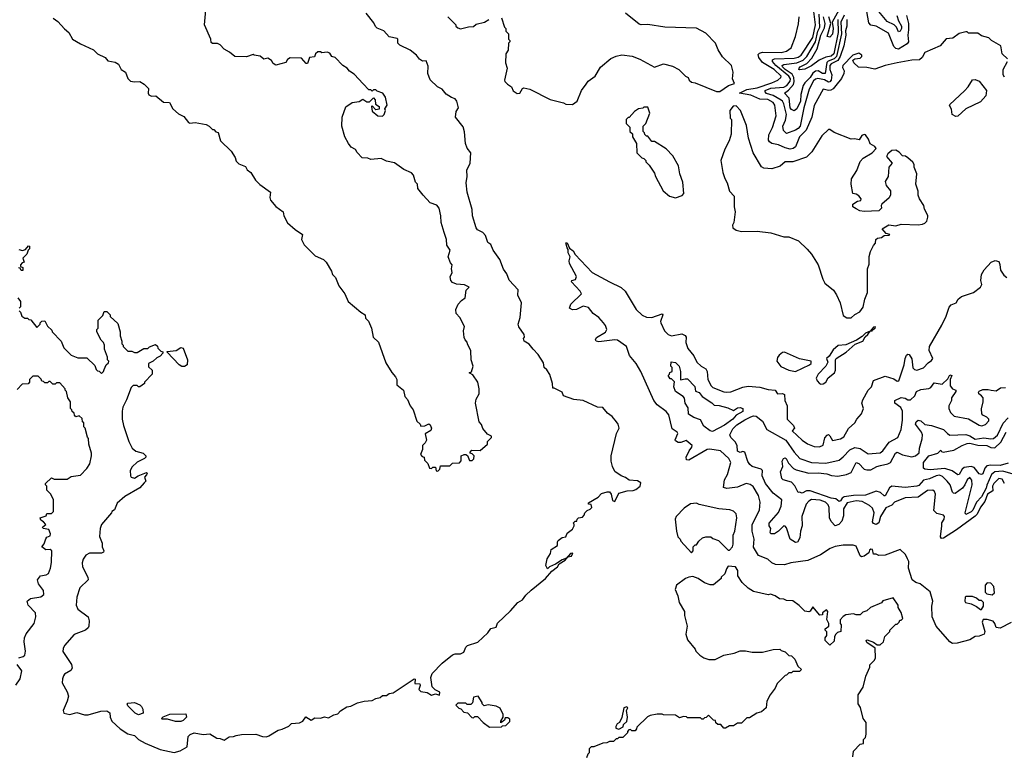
# Model space of a CAD drawing. Extents: x 2210602 to 2357277, y 510288 to 673808.
# Tile 189 of 256: x 2332625 to 2340087, y 532393 to 537963. Entities that reach past the tile are written whole.
import ezdxf

# ---------------------------------------------------------------- set-up
doc = ezdxf.new("R2010")
doc.units = 0

msp = doc.modelspace()

# ---------------------------------------------------------------- linework, layer by layer
at = {"layer": '0CON05XD'}
for points in [[(2332957.5, 532987.5), (2332948.8, 532965), (2332948, 532935), (2332985.6, 532865.6), (2332994.2, 532835), (2332984, 532795), (2332953.3, 532725), (2332960, 532705), (2333003.9, 532693.9), (2333058.8, 532708.8), (2333115, 532693.3), (2333145, 532693.3), (2333240.7, 532719.3), (2333285, 532722.5), (2333307, 532707), (2333310, 532675), (2333323.3, 532645), (2333385.9, 532585.9), (2333445, 532548.8), (2333495, 532536.2), (2333525.9, 532505.9), (2333575, 532476.7), (2333690.7, 532430.7), (2333795, 532407.5), (2333841.7, 532418.3), (2333895, 532450), (2333903, 532527), (2333917, 532543), (2333947, 532557), (2334015, 532543.3), (2334065, 532547.5), (2334120, 532515), (2334145, 532512.5), (2334175, 532500), (2334213.6, 532526.4), (2334245, 532527.5), (2334265, 532536.7), (2334305, 532542.5), (2334415, 532546.2), (2334465, 532527.5), (2334495, 532526.7), (2334513.6, 532533.6), (2334585, 532576.7), (2334615, 532582.5), (2334665, 532607.5), (2334685, 532626.7), (2334745, 532632.5), (2334770, 532645), (2334793.6, 532676.4), (2334835, 532652.5), (2334861.7, 532668.3), (2334905, 532667.5), (2334935, 532677.5), (2334965, 532670), (2335005, 532692.5), (2335035, 532700), (2335057, 532723), (2335105, 532752.5), (2335135, 532757.5), (2335185, 532782.5), (2335235, 532796.7), (2335295, 532800), (2335323, 532817), (2335356.7, 532823.3), (2335375, 532840), (2335405, 532840), (2335425, 532853.3), (2335455, 532858.8), (2335615, 532966.2), (2335621.7, 532961.7), (2335620, 532930), (2335658.3, 532928.3), (2335660, 532915), (2335650, 532885), (2335665, 532870), (2335711.7, 532861.7), (2335745, 532842.5), (2335775, 532852.5), (2335807.5, 532842.5), (2335810, 532865), (2335773, 532883), (2335750, 532905), (2335740, 532975), (2335750, 533005), (2335826, 533085), (2335905, 533147.1), (2335925, 533155.7), (2335965, 533156), (2335991.7, 533168.3), (2336005.7, 533205), (2336018.8, 533218.8), (2336095.7, 533244.3), (2336173.8, 533315), (2336195, 533347.5), (2336235, 533357.5), (2336245, 533387.5), (2336345, 533480), (2336401.2, 533545), (2336435, 533563.8), (2336460, 533600), (2336501.3, 533638.7), (2336610, 533725), (2336658.3, 533781.7), (2336701.2, 533815), (2336713, 533837), (2336760, 533865), (2336780, 533890), (2336807.5, 533895), (2336817.5, 533917.5), (2336800, 533915), (2336770, 533880), (2336735, 533867.5), (2336686.2, 533833.8), (2336640, 533815), (2336625, 533800), (2336612.5, 533825), (2336622.5, 533875), (2336646.7, 533915), (2336653.8, 533946.2), (2336700, 533975), (2336700, 534005), (2336706.7, 534015), (2336735, 534036.7), (2336765, 534042.5), (2336775, 534070), (2336815, 534100), (2336827.5, 534125), (2336827.5, 534137.5), (2336820, 534145), (2336835, 534160), (2336848.3, 534161.7), (2336850, 534175), (2336860, 534185), (2336889.3, 534190.7), (2336902.5, 534205), (2336907.5, 534225), (2336925, 534242.5), (2336949.3, 534250.7), (2336960, 534265), (2336957, 534287), (2336935, 534290), (2336935, 534300), (2337008.3, 534341.7), (2337035, 534370), (2337077, 534383), (2337095, 534382.5), (2337106.4, 534366.4), (2337116.4, 534316.4), (2337135, 534310), (2337165, 534372.5), (2337228.3, 534391.7), (2337273, 534393), (2337295, 534401.2), (2337326.7, 534425), (2337331.7, 534451.7), (2337306.4, 534466.4), (2337245, 534472.5), (2337215, 534492.5), (2337183.9, 534503.9), (2337135, 534537.5), (2337116.7, 534575), (2337106.7, 534615), (2337106.4, 534656.4), (2337147.5, 534825), (2337167.5, 534865), (2337160, 534895), (2337147.5, 534915), (2337113.9, 534953.9), (2337078.8, 534978.8), (2337045, 535023.3), (2337005, 535026), (2336895, 535076.2), (2336825, 535083.8), (2336745, 535110), (2336735, 535137.5), (2336675, 535170), (2336665, 535170), (2336662.5, 535205), (2336643.6, 535273.6), (2336619.3, 535309.3), (2336600, 535325), (2336595, 535360), (2336554.1, 535424.1), (2336516.7, 535465), (2336485, 535502.5), (2336447.5, 535525), (2336442.5, 535545), (2336450, 535555), (2336447.5, 535575), (2336408.8, 535635), (2336403.8, 535655), (2336417.5, 535705), (2336426.7, 535815), (2336400, 535875), (2336402.5, 535915), (2336335, 535987.5), (2336315.9, 536035.9), (2336290.5, 536070.5), (2336263.3, 536145), (2336213.8, 536215), (2336195, 536257.5), (2336173.8, 536273.8), (2336156.1, 536326.1), (2336135, 536350), (2336095, 536368.8), (2336084.2, 536385), (2336056.7, 536475), (2336053, 536523), (2336016.2, 536655), (2336008.8, 536725), (2336016.2, 536775), (2336013, 536823), (2336040, 536875), (2336043, 536953), (2336015, 536990), (2336003, 537023), (2335997, 537113), (2335985, 537150), (2335927.5, 537225), (2335933.6, 537266.4), (2335950, 537295), (2335937.5, 537345), (2335925, 537362.5), (2335897.5, 537372.5), (2335857, 537397), (2335826.4, 537436.4), (2335790, 537455), (2335736.7, 537506.7), (2335717.5, 537555), (2335720.7, 537610.7), (2335705, 537650), (2335678.3, 537648.3), (2335655, 537662.5), (2335632.5, 537695), (2335585, 537732.5), (2335505, 537770), (2335490, 537785), (2335490, 537815), (2335485, 537820), (2335425, 537832.5), (2335385, 537877.5), (2335335, 537897.5), (2335320.7, 537910.7), (2335308.3, 537938.3), (2335251.7, 538011.7)], [(2335795, 534540), (2335810, 534555), (2335815, 534580), (2335885, 534580), (2335905, 534600), (2335957, 534603), (2335971.7, 534618.3), (2335970, 534655), (2335993, 534667), (2336007, 534667), (2336018.3, 534658.3), (2336035, 534620), (2336055, 534620), (2336067, 534633), (2336070, 534655), (2336055, 534670), (2336040, 534675), (2336040, 534685), (2336050.7, 534699.3), (2336115, 534697.5), (2336170, 534745), (2336170, 534765), (2336200, 534795), (2336200, 534805), (2336170.7, 534820.7), (2336135, 534862.5), (2336123.6, 534893.6), (2336107.5, 534915), (2336078.8, 535055), (2336083.8, 535085), (2336107, 535127), (2336107.5, 535165), (2336097.5, 535215), (2336059.3, 535269.3), (2336030, 535285), (2336048.3, 535291.7), (2336062.5, 535335), (2336047.5, 535385), (2336043, 535453), (2336017.5, 535505), (2336017, 535517), (2336000, 535535), (2335993, 535553), (2335987.5, 535605), (2335997, 535637), (2335960, 535705), (2335932.5, 535735), (2335930, 535765), (2335946.7, 535805), (2335972.5, 535835), (2336000, 535855), (2336008.3, 535911.7), (2336030, 535935), (2335995, 535952.5), (2335935, 535956.7), (2335905, 535971.2), (2335893.3, 535985), (2335887, 536013), (2335902.5, 536045), (2335896.7, 536075), (2335902.5, 536105), (2335889.3, 536119.3), (2335871.2, 536165), (2335888, 536215), (2335862.7, 536252.7), (2335858.8, 536295), (2335840.7, 536349.3), (2335820, 536425), (2335816.7, 536475), (2335803.8, 536535), (2335785, 536556), (2335735, 536573.3), (2335681.7, 536631.7), (2335643, 536683), (2335640, 536715), (2335625, 536730), (2335610, 536785), (2335595, 536802.5), (2335535, 536827.5), (2335465, 536877.5), (2335405, 536890), (2335365, 536910), (2335285, 536902.5), (2335263, 536913), (2335220, 536915), (2335183.3, 536955), (2335169.3, 536979.3), (2335137, 536997), (2335116.7, 537025), (2335090, 537075), (2335066.7, 537155), (2335070, 537225), (2335097, 537303), (2335144.1, 537335.9), (2335197, 537343), (2335225, 537360), (2335255, 537340), (2335275, 537340), (2335305, 537370), (2335320, 537355), (2335321.7, 537321.7), (2335350, 537305), (2335350, 537285), (2335325, 537280), (2335295, 537310), (2335290, 537305), (2335295, 537270), (2335340, 537235), (2335375, 537232.5), (2335387, 537243), (2335397.5, 537275), (2335393, 537287), (2335410, 537315), (2335397.5, 537375), (2335376.4, 537406.4), (2335335, 537420), (2335325, 537430), (2335305, 537430), (2335295, 537420), (2335285, 537430), (2335271.7, 537431.7), (2335226.7, 537476.7), (2335159.5, 537549.5), (2335125, 537573.3), (2335107.5, 537595), (2335073.3, 537615), (2335016.1, 537676.1), (2334990, 537685), (2334975, 537710), (2334955, 537716.7), (2334915, 537712.5), (2334905, 537720), (2334885, 537720), (2334867.5, 537705), (2334858.3, 537681.7), (2334820, 537675), (2334805, 537630), (2334795, 537630), (2334761.7, 537671.7), (2334675, 537672.5), (2334655, 537660), (2334641.7, 537638.3), (2334565, 537617.5), (2334545, 537630), (2334533, 537653), (2334505, 537670), (2334475, 537662.5), (2334447, 537687), (2334403, 537693), (2334395, 537700), (2334345, 537680), (2334255, 537683.8), (2334215, 537717.5), (2334175, 537738.8), (2334145, 537773.3), (2334125, 537782.5), (2334087, 537783), (2334075, 537790), (2334073.3, 537815), (2334026.7, 537925), (2334036, 538035)], [(2336277, 537977), (2336300, 537905), (2336310, 537895), (2336310, 537875), (2336330, 537855), (2336330, 537815), (2336340, 537805), (2336340, 537795), (2336330, 537785), (2336327, 537733), (2336310, 537705), (2336307.5, 537635), (2336320, 537595), (2336300, 537505), (2336302.5, 537495), (2336322.5, 537475), (2336352.5, 537455), (2336364.1, 537424.1), (2336395, 537403.8), (2336415, 537406.7), (2336435, 537440), (2336446.4, 537446.4), (2336490, 537435), (2336645, 537357.5), (2336745, 537332.5), (2336765, 537322.5), (2336815, 537320), (2336850, 537345), (2336883.3, 537425), (2336916.7, 537475), (2336934.2, 537495.8), (2336986.4, 537533.6), (2337027, 537603), (2337105, 537667.5), (2337145, 537687.5), (2337187, 537697), (2337266.4, 537686.4), (2337325, 537662.5), (2337435, 537602.5), (2337505, 537627.5), (2337571.7, 537611.7), (2337620, 537585), (2337670, 537535), (2337690, 537525), (2337697.5, 537505), (2337715, 537488.8), (2337745, 537484), (2337905, 537417.5), (2337931.7, 537418.3), (2337996.4, 537463.6), (2338041.7, 537478.3), (2338026.7, 537515), (2338032.5, 537565), (2338020, 537615), (2337951.7, 537681.7), (2337917.5, 537735), (2337897.5, 537785), (2337825, 537860), (2337755, 537897.5), (2337515, 537906.7), (2337385, 537926.7), (2337335, 537923.8), (2337319.3, 537929.3), (2337215, 538012.5)], [(2338894, 537964), (2338894.2, 537915), (2338882.7, 537877.3), (2338885.7, 537845), (2338869.3, 537765), (2338842.5, 537685), (2338825, 537654.4), (2338775, 537627.1), (2338764.8, 537615), (2338763.7, 537585), (2338779.8, 537545), (2338775, 537503.5), (2338765, 537491.3), (2338755, 537490.3), (2338725, 537507.3), (2338673.8, 537516.2), (2338655, 537511.9), (2338641.6, 537498.4), (2338606.9, 537435), (2338568.4, 537295), (2338538.9, 537155), (2338525, 537136.6), (2338505, 537124.2), (2338435, 537099.2), (2338412.2, 537122.2), (2338408.9, 537155), (2338428.7, 537201.3), (2338435.6, 537245), (2338415.2, 537324.8), (2338405.9, 537345), (2338395, 537353.6), (2338335, 537388), (2338285, 537403.2), (2338273.8, 537415), (2338273.6, 537425), (2338317, 537443), (2338415, 537451.5), (2338437.8, 537465), (2338465, 537495.8), (2338465.9, 537515), (2338453.7, 537535), (2338354.7, 537615), (2338329.2, 537645), (2338331.1, 537658.9), (2338345, 537666.3), (2338495, 537671.7), (2338525, 537678.3), (2338546.8, 537695), (2338635, 537827.5), (2338656.6, 537925), (2338643.3, 538025)], [(2338872.8, 537997.2), (2338847.6, 537945), (2338853.1, 537855), (2338815.6, 537685), (2338798.3, 537665), (2338752.2, 537647.8), (2338742.2, 537637.8), (2338730, 537555), (2338709.2, 537555), (2338675, 537574.6), (2338655, 537572.8), (2338635, 537556.7), (2338614.7, 537525), (2338575, 537484.1), (2338563.1, 537465), (2338545.3, 537395), (2338543.4, 537345), (2338515, 537287.5), (2338495, 537272.9), (2338475, 537282.2), (2338465, 537294.4), (2338456.8, 537366.8), (2338420, 537405), (2338451.8, 537428.2), (2338489.2, 537470.8), (2338494.9, 537495), (2338492.2, 537525), (2338479, 537549), (2338424.8, 537585), (2338405.3, 537605), (2338403.4, 537615), (2338415.8, 537624.2), (2338515, 537635.2), (2338562.7, 537655), (2338590.5, 537685), (2338655, 537796.1), (2338674.2, 537875), (2338688, 537905), (2338683.6, 538005)], [(2338831.9, 538035), (2338781.4, 537945), (2338789.1, 537895), (2338785, 537853.3), (2338765, 537831.2), (2338744.2, 537835), (2338771.4, 537935), (2338757.1, 537985)], [(2339346.5, 537995), (2339360.6, 537935), (2339361.5, 537885), (2339354.7, 537845), (2339361.1, 537795), (2339351.2, 537778.8), (2339285, 537738.4), (2339265, 537745.4), (2339250.7, 537760.7), (2339209.7, 537859.7), (2339115, 537914), (2339075, 537921.2), (2339059.5, 537939.5), (2339044.4, 538025.6)], [(2339272.1, 537995), (2339283.8, 537953.8), (2339307.6, 537915), (2339307.1, 537895), (2339296.2, 537875), (2339285, 537872), (2339270.6, 537905), (2339251.1, 537925), (2339198.6, 537948.6), (2339135.9, 538025)], [(2332877.5, 537975), (2332915, 537950), (2332965, 537892.5), (2332997.5, 537865), (2333025.9, 537815.9), (2333085, 537780), (2333185, 537733.8), (2333215, 537703.8), (2333272.5, 537675), (2333291.7, 537651.7), (2333349.5, 537640.5), (2333374.3, 537625), (2333395, 537586.2), (2333426.2, 537565), (2333445, 537517.5), (2333465, 537497.5), (2333495, 537491.2), (2333535, 537493.3), (2333567.5, 537475), (2333601.7, 537441.7), (2333597.5, 537405), (2333604.1, 537394.1), (2333625, 537383.3), (2333655.9, 537385.9), (2333715, 537337.5), (2333760, 537335), (2333785, 537287.5), (2333829.3, 537249.3), (2333869.5, 537229.5), (2333905, 537182.5), (2333915, 537177.5), (2333955, 537182.5), (2334037, 537167), (2334060, 537155), (2334085, 537130), (2334095, 537130), (2334111.7, 537111.7), (2334128.3, 537108.3), (2334147.5, 537045), (2334227.5, 536965), (2334257, 536917), (2334265, 536890), (2334285, 536870), (2334335, 536850), (2334350, 536825), (2334377.5, 536805), (2334412.5, 536745), (2334445, 536712.5), (2334526.4, 536656.4), (2334520, 536615), (2334526.7, 536595), (2334565, 536547.5), (2334622.5, 536505), (2334627.5, 536475), (2334653.6, 536423.6), (2334711.7, 536371.7), (2334767.5, 536335), (2334760, 536295), (2334780, 536255), (2334865, 536173.3), (2334927.5, 536145), (2334947.5, 536125), (2334986.7, 536056.7)], [(2335870, 537985), (2335930, 537925), (2335930, 537915), (2335945, 537900), (2335965, 537892.5), (2336025, 537907.5), (2336065, 537910), (2336085, 537930), (2336147, 537943), (2336180, 537965)], [(2340110, 537665), (2340070, 537705), (2340060, 537765), (2339990, 537805), (2339970, 537825), (2339915, 537840), (2339885, 537860), (2339815, 537860), (2339805, 537870), (2339795, 537870), (2339745, 537857.5), (2339697, 537823), (2339645, 537816.7), (2339600, 537765), (2339485, 537713.3), (2339463.6, 537676.4), (2339445, 537657.5), (2339385, 537656.7), (2339273.9, 537636.1), (2339185, 537616.2), (2339105, 537588.8), (2339045, 537601.2), (2338982.5, 537602.5), (2338946.7, 537635), (2338940, 537655), (2338955, 537666.2), (2338995, 537671.2), (2339005.9, 537684.1), (2339006, 537695), (2338985, 537708.6), (2338940, 537695), (2338862.5, 537615), (2338859.3, 537599.3), (2338873.3, 537575), (2338871.2, 537555), (2338853.2, 537516.8), (2338809.2, 537465), (2338790.3, 537439.7), (2338771.5, 537428.5), (2338755, 537425.6), (2338713.3, 537435), (2338645, 537312.5), (2338626.9, 537225), (2338584.7, 537125.3), (2338535.8, 537075), (2338505, 537000), (2338486, 536985), (2338465, 536981.5), (2338425, 536990.5), (2338375, 537013.1), (2338325, 537024.2), (2338306.4, 537036.4), (2338299.3, 537049.3), (2338301.2, 537088.8), (2338330.4, 537145), (2338358.5, 537235), (2338347.3, 537315), (2338336.2, 537335), (2338295, 537356.6), (2338235, 537359.6), (2338165, 537390.3), (2338079.2, 537405), (2338135, 537432.8), (2338215, 537446), (2338324.8, 537485.2), (2338370.8, 537505), (2338392.9, 537525), (2338395.6, 537535), (2338342.7, 537585), (2338255, 537638.9), (2338226.5, 537675), (2338220.7, 537699.3), (2338230.5, 537709.5), (2338254, 537716), (2338395, 537713.1), (2338436.2, 537725), (2338470.3, 537749.7), (2338503.8, 537835), (2338527.7, 537932.3), (2338532, 537985)], [(2338824.9, 537965), (2338826.7, 537865), (2338793.8, 537705), (2338775, 537685.8), (2338735, 537679.6), (2338683.7, 537656.3), (2338625, 537612.7), (2338575, 537587.5), (2338535, 537582.5), (2338530, 537585), (2338531.2, 537595), (2338540, 537605), (2338589.9, 537630.1), (2338628.5, 537671.5), (2338669.3, 537740.7), (2338696.1, 537845), (2338725, 537901.1), (2338728.5, 537935), (2338717.2, 537985)], [(2340087, 537527), (2340077.5, 537545), (2340077.5, 537585), (2340110, 537645)], [(2339718.3, 537228.3), (2339692.5, 537245), (2339687.5, 537285), (2339672.5, 537312.5), (2339675, 537320), (2339785.9, 537424.1), (2339813.3, 537455), (2339845, 537506.7), (2339865, 537510), (2339896.1, 537496.1), (2339952.5, 537425), (2339947.5, 537385), (2339905, 537340), (2339795, 537286.7), (2339735, 537232.5), (2339718.3, 537228.3)], [(2337595, 536612.5), (2337645, 536630), (2337657.5, 536645), (2337651.7, 536731.7), (2337627.5, 536795), (2337617.5, 536855), (2337575, 536930), (2337525, 536982.5), (2337435, 537040), (2337415, 537040), (2337385, 537080), (2337375, 537080), (2337361.7, 537091.7), (2337360, 537105), (2337350, 537115), (2337350, 537155), (2337370, 537175), (2337400, 537255), (2337385, 537300), (2337355, 537300), (2337347, 537293), (2337315, 537287.5), (2337285, 537267.5), (2337245, 537220), (2337235, 537220), (2337220, 537205), (2337220, 537175), (2337248.3, 537148.3), (2337250, 537115), (2337268.3, 537098.3), (2337270, 537075), (2337300, 537025), (2337303, 536953), (2337340, 536915), (2337355, 536910), (2337370, 536895), (2337370, 536885), (2337395, 536860), (2337435, 536800), (2337443.3, 536773.3), (2337502.5, 536665), (2337550, 536625), (2337595, 536612.5)], [(2338925, 535702.5), (2338955, 535727.5), (2338993, 535747), (2339016.4, 535783.6), (2339030, 535845), (2339050, 535895), (2339050, 536075), (2339061.7, 536108.3), (2339063.6, 536166.4), (2339072.5, 536205), (2339095, 536250), (2339111.7, 536268.3), (2339113, 536297), (2339125, 536307.5), (2339155, 536312.5), (2339175, 536327.5), (2339215, 536330), (2339220, 536335), (2339191.7, 536341.7), (2339161.7, 536378.3), (2339212.5, 536407.5), (2339265, 536400), (2339305, 536412.5), (2339435, 536407.5), (2339467, 536413), (2339485, 536420), (2339500, 536435), (2339507.5, 536465), (2339507, 536477), (2339482.5, 536525), (2339476.7, 536555), (2339443.9, 536603.9), (2339433.6, 536633.6), (2339433, 536663), (2339417, 536717), (2339423.6, 536793.6), (2339402.5, 536845), (2339402.5, 536865), (2339393, 536883), (2339356.4, 536916.4), (2339337, 536927), (2339315, 536930), (2339289.3, 536959.3), (2339265, 536972.5), (2339235, 536970), (2339203.6, 536946.4), (2339193.3, 536925), (2339237.5, 536875), (2339212.5, 536845), (2339207.5, 536775), (2339184.2, 536735), (2339190.8, 536705), (2339223.3, 536665), (2339223.3, 536635), (2339215, 536612.5), (2339157.5, 536565), (2339152.5, 536555), (2339157, 536533), (2339137, 536513), (2339025, 536507.5), (2338993, 536513), (2338965, 536530), (2338940, 536545), (2338940, 536565), (2338975, 536587.5), (2338998.3, 536591.7), (2339002.5, 536605), (2338985, 536627.5), (2338965, 536640), (2338940, 536645), (2338926.4, 536716.4), (2338928.8, 536755), (2338969.5, 536820.5), (2338993.6, 536886.4), (2339016.7, 536913.3), (2339085, 536953.8), (2339116.2, 536985), (2339105, 537002.5), (2339070.7, 537020.7), (2339057.7, 537057.7), (2339035, 537088.8), (2339025, 537093.3), (2339007.5, 537085), (2338987.5, 537052.5), (2338955, 537060), (2338925, 537057.5), (2338798, 537108), (2338765, 537131.2), (2338755, 537130), (2338705, 537083.3), (2338628, 536962), (2338588.7, 536921.3), (2338485, 536885.6), (2338425.5, 536884.5), (2338388.6, 536851.4), (2338325, 536832), (2338265, 536837.1), (2338247.5, 536847.5), (2338184.1, 536954.1), (2338147.5, 537065), (2338131.7, 537161.7), (2338087.5, 537275), (2338055, 537310), (2338031.7, 537308.3), (2338007.5, 537275), (2338010, 537215), (2338020, 537205), (2338017.5, 537095), (2338002.5, 537045), (2337968.3, 536981.7), (2337937.5, 536895), (2337952.5, 536805), (2337968.3, 536758.3), (2337987.5, 536725), (2338003, 536663), (2338040, 536625), (2338040, 536545), (2338047.5, 536505), (2338037.5, 536425), (2338027.5, 536405), (2338030, 536385), (2338055, 536366.7), (2338095, 536356.7), (2338215, 536360), (2338316.4, 536346.4), (2338415, 536317.5), (2338455, 536316.7), (2338527.5, 536285), (2338593.9, 536223.9), (2338625.8, 536185.8), (2338676.2, 536105), (2338711.2, 535995), (2338727.5, 535965), (2338793, 535913), (2338816.1, 535876.1), (2338842.5, 535815), (2338865, 535720), (2338893, 535703), (2338925, 535702.5)], [(2340138.3, 533391.7), (2340055, 533350), (2340025, 533353.8), (2340014.3, 533385), (2340001.3, 533401.3), (2339955.9, 533415.9), (2339926, 533414), (2339919.2, 533395), (2339938, 533325), (2339935, 533303.3), (2339895, 533288.8), (2339865, 533286.7), (2339825, 533261.2), (2339730, 533235), (2339695, 533234), (2339675, 533246.2), (2339570, 533365), (2339540.8, 533435), (2339538, 533515), (2339543.8, 533553.8), (2339526, 533625), (2339450, 533685), (2339415, 533696.2), (2339388.8, 533715), (2339361.2, 533805), (2339363.6, 533853.6), (2339353.3, 533875), (2339338.3, 533908.3), (2339296.4, 533946.4), (2339185, 533902.5), (2339135, 533900), (2339115, 533910), (2339095, 533910), (2339087.5, 533945), (2339075, 533947.5), (2339065, 533940), (2339058.8, 533921.2), (2339025, 533896.2), (2339005, 533890), (2338995, 533897.5), (2338965, 533971.2), (2338941.7, 533978.3), (2338865, 533978.8), (2338805, 533968.8), (2338766.1, 533953.9), (2338692.5, 533905), (2338597, 533863), (2338470, 533845), (2338421.4, 533828.6), (2338351.9, 533831.9), (2338325.8, 533845.8), (2338295, 533873.3), (2338225, 533900.8), (2338185, 533963.3), (2338190.9, 534025), (2338175.6, 534084.4), (2338176, 534135), (2338230.6, 534245), (2338235.7, 534305), (2338224, 534355), (2338184.1, 534424.1), (2338159.7, 534439.7), (2338130, 534445), (2338065, 534419.4), (2337985, 534407.8), (2337958.8, 534415), (2337967.1, 534475), (2337988.1, 534515), (2338014, 534605), (2337998, 534635), (2337936.7, 534695), (2337855, 534706.8), (2337835, 534702.9), (2337695, 534624.4), (2337677.5, 534625), (2337676.7, 534645), (2337697.3, 534692.7), (2337718.9, 534721.1), (2337720, 534735), (2337675, 534772.5), (2337635, 534757.5), (2337615, 534757.5), (2337595, 534770), (2337593, 534777), (2337612.5, 534825), (2337606.7, 534835), (2337570, 534860), (2337545, 534967.5), (2337525, 534993.3), (2337455, 535043.3), (2337430, 535075), (2337332.5, 535295), (2337296.5, 535356.5), (2337247, 535417), (2337224.2, 535485), (2337155, 535532.5), (2337135, 535536.7), (2337015, 535520.5), (2336993.3, 535525), (2336987.5, 535535), (2336996.3, 535553.7), (2337065.6, 535594.4), (2337073.8, 535615), (2337063.8, 535645), (2337048, 535665), (2337014.4, 535704.4), (2336972, 535735), (2336935, 535780), (2336895, 535792), (2336844.4, 535765.6), (2336815, 535763.1), (2336790.8, 535775), (2336802.2, 535805), (2336882.5, 535885), (2336873.3, 535903.3), (2336807.5, 535975), (2336810, 535985), (2336835.9, 535994.1), (2336843.8, 536015), (2336792.5, 536115), (2336790, 536135), (2336797.5, 536165), (2336782.5, 536195), (2336781.7, 536221.7), (2336773, 536233), (2336765, 536270), (2336775, 536270), (2336791.7, 536231.7), (2336819.5, 536209.5), (2336835, 536182.5), (2336962.5, 536045), (2337094.2, 535974.2), (2337182.3, 535932.3), (2337213.3, 535905), (2337296.4, 535766.4), (2337342.2, 535722.2), (2337375, 535708.1), (2337414.3, 535705.7), (2337495, 535733.3), (2337500, 535725), (2337482, 535675), (2337484, 535665), (2337510.8, 535605), (2337538.8, 535575), (2337565, 535565.8), (2337641.7, 535581.7), (2337668.7, 535568.7), (2337675.7, 535555), (2337674.4, 535515), (2337689.1, 535469.1), (2337733.6, 535413.6), (2337755.6, 535365.6), (2337790, 535335), (2337824.4, 535314.4), (2337834.2, 535294.2), (2337840.5, 535235), (2337865, 535186.2), (2337876.7, 535175), (2337961.7, 535141.7), (2337985, 535138.6), (2338015, 535141.4), (2338104.5, 535175.5), (2338145, 535184.2), (2338235, 535175.6), (2338298, 535158), (2338350, 535155), (2338366.7, 535126.7), (2338405, 535128), (2338421.2, 535121.2), (2338423.9, 535076.1), (2338441.2, 535035), (2338441.2, 534935), (2338490, 534885), (2338496.4, 534866.4), (2338480, 534845), (2338555.5, 534775.5), (2338595, 534748.1), (2338645, 534726), (2338686, 534724), (2338713.6, 534736.4), (2338726.4, 534793.6), (2338745, 534813.3), (2338755, 534816.7), (2338765, 534807.5), (2338785, 534772.5), (2338845, 534784), (2338870.5, 534799.5), (2338905, 534862.5), (2338953.9, 534906.1), (2338968.8, 534935), (2339003.3, 534975), (2339018.8, 535015), (2339006.7, 535055), (2339015, 535080), (2339055, 535153.3), (2339080.7, 535179.3), (2339095, 535226.7), (2339185, 535258.8), (2339250, 535240), (2339275, 535222.5), (2339287.5, 535225), (2339327.5, 535345), (2339334.4, 535395), (2339345, 535418.8), (2339355, 535426.7), (2339365, 535423.8), (2339385, 535392.5), (2339392.7, 535322.7), (2339405, 535310), (2339425, 535305.4), (2339475, 535322.3), (2339509.8, 535360.2), (2339535, 535378), (2339544, 535395), (2339516, 535455), (2339520, 535485), (2339613.4, 535646.6), (2339645.8, 535715), (2339667.7, 535782.3), (2339685, 535800), (2339722.5, 535815), (2339737.5, 535845), (2339762.5, 535865), (2339852.5, 535895), (2339907.5, 535935), (2339916.7, 535955), (2339910, 535985), (2339915, 536030), (2339934.2, 536065.8), (2339986.7, 536125), (2340017.7, 536137.7), (2340045, 536128.8), (2340053.6, 536106.4), (2340056.7, 536065), (2340082.5, 536025), (2340105, 536007.5)], [(2332619.3, 536219.3), (2332647, 536213), (2332668.3, 536221.7), (2332691.7, 536248.3), (2332700, 536245), (2332700, 536225), (2332690, 536215), (2332680, 536185), (2332650, 536155), (2332660, 536125), (2332645, 536120), (2332630, 536105), (2332631.7, 536091.7), (2332650, 536085), (2332648.3, 536061.7), (2332635, 536060), (2332628.3, 536078.3), (2332615, 536082.5)], [(2334986.7, 536056.7), (2334995, 536030), (2335018.3, 536008.3), (2335044.3, 535944.3), (2335090, 535885), (2335113.3, 535825), (2335210, 535745), (2335242.5, 535725), (2335245, 535700), (2335268.3, 535678.3), (2335291.2, 535625), (2335303.3, 535555), (2335345, 535517.5), (2335400.5, 535360.5), (2335445, 535287.5), (2335472.5, 535255), (2335482.5, 535235), (2335483.3, 535195), (2335532.5, 535155), (2335543.3, 535105), (2335563.6, 535083.6), (2335583.9, 535033.9), (2335606.7, 535005), (2335635, 534920), (2335660, 534895), (2335665, 534880), (2335695, 534882.5), (2335725, 534897.5), (2335735, 534890), (2335746.7, 534865), (2335741.7, 534848.3), (2335698.3, 534821.7), (2335707.5, 534775), (2335697.5, 534755), (2335677.5, 534735), (2335676.4, 534703.6), (2335662.5, 534665), (2335675, 534650), (2335690, 534645), (2335693, 534623), (2335717, 534597), (2335731.7, 534561.7), (2335745, 534560), (2335755, 534570), (2335775, 534570), (2335781.7, 534541.7), (2335795, 534540)], [(2332610, 535855), (2332630, 535825), (2332630, 535785), (2332620, 535775)], [(2332620, 535755), (2332630, 535745), (2332640, 535715), (2332665, 535700), (2332685, 535700), (2332695, 535690), (2332708.3, 535688.3), (2332755, 535630), (2332780, 535655), (2332780, 535665), (2332791.7, 535678.3), (2332815, 535680), (2332835, 535640), (2332868.3, 535608.3), (2332870, 535595), (2332940, 535525), (2332960, 535475), (2333015, 535420), (2333065, 535400), (2333135, 535400), (2333195, 535340), (2333205, 535310), (2333215, 535300), (2333228.3, 535298.3), (2333245, 535280), (2333260, 535295), (2333265, 535310), (2333280, 535345), (2333298.3, 535361.7), (2333300, 535375), (2333290, 535385), (2333290, 535405), (2333267.5, 535465), (2333267.5, 535495), (2333260, 535515), (2333243, 535533), (2333210, 535595), (2333210, 535615), (2333220, 535625), (2333220, 535685), (2333255, 535720), (2333265, 535750), (2333285, 535750), (2333310, 535725), (2333311.7, 535711.7), (2333368.3, 535658.3), (2333387.5, 535595), (2333387.5, 535565), (2333400, 535525), (2333400, 535505), (2333410, 535495), (2333410, 535485), (2333445, 535450), (2333475, 535450), (2333495, 535440), (2333515, 535440), (2333565, 535470), (2333595, 535470), (2333608.3, 535481.7), (2333655, 535500), (2333668.3, 535488.3), (2333671.7, 535471.7), (2333695, 535450), (2333710, 535445), (2333710, 535435), (2333689.3, 535410.7), (2333665, 535400), (2333637, 535373), (2333600, 535355), (2333601.7, 535331.7), (2333630, 535305), (2333630, 535275), (2333570, 535215), (2333570, 535205), (2333535, 535180), (2333525, 535180), (2333515, 535190), (2333485, 535190), (2333470, 535175), (2333435, 535080), (2333407.5, 535025), (2333402.5, 534995), (2333402.5, 534935), (2333412.5, 534885), (2333453.3, 534765), (2333477.5, 534715), (2333505, 534692.5), (2333560, 534675), (2333580, 534655), (2333580, 534645), (2333570, 534635), (2333515, 534607.5), (2333477, 534573), (2333463.3, 534545), (2333463.6, 534503.6), (2333470, 534495), (2333495, 534486.7), (2333522.5, 534505), (2333585, 534530), (2333590, 534525), (2333587, 534513), (2333570, 534495), (2333580, 534465), (2333569.3, 534450.7), (2333536.1, 534413.9), (2333422, 534348), (2333364, 534296), (2333343.3, 534246.7), (2333322.5, 534235), (2333320, 534225), (2333244, 534135), (2333234.2, 534105), (2333228.8, 534045), (2333251.2, 533995), (2333250, 533965), (2333263.3, 533935), (2333260, 533925), (2333245, 533918.8), (2333155, 533918.8), (2333125, 533903.3), (2333105, 533872.5), (2333098, 533845), (2333100, 533815), (2333141.2, 533735), (2333143.3, 533715), (2333080, 533655), (2333058.8, 533585), (2333053.3, 533525), (2333065, 533492.5), (2333143.3, 533435), (2333151.2, 533405), (2333150, 533365), (2333145, 533352.5), (2333122.5, 533335), (2333037.7, 533302.3), (2332965, 533217.5), (2332954.3, 533195.7), (2332952.9, 533172.9), (2333016.7, 533075), (2333023.3, 533045), (2333011.7, 533028.3), (2332965, 533000), (2332957.5, 532987.5)], [(2338695, 535200), (2338715, 535202), (2338734, 535215), (2338753, 535247), (2338800, 535285), (2338807.1, 535305), (2338807.5, 535385), (2338812.5, 535395), (2338889.1, 535440.9), (2338957.1, 535502.9), (2339013.3, 535525), (2339031.2, 535558.8), (2339053.3, 535575), (2339070, 535600), (2339085, 535603.8), (2339087.5, 535612.5), (2339107.5, 535625), (2339110, 535635), (2339095, 535632.5), (2339070, 535600), (2339035, 535586), (2339009.2, 535560.8), (2338966, 535534), (2338885, 535498.8), (2338828.3, 535491.7), (2338790.7, 535459.3), (2338759.3, 535410.7), (2338740, 535395), (2338750, 535365), (2338733.8, 535335), (2338675, 535276), (2338662, 535245), (2338668.8, 535225), (2338685.7, 535205.7), (2338695, 535200)], [(2333875, 535333.3), (2333855, 535333.3), (2333832.5, 535345), (2333741.7, 535441.7), (2333741.7, 535448.3), (2333810, 535455), (2333845, 535477.5), (2333863, 535473), (2333896.7, 535385), (2333893.6, 535346.4), (2333875, 535333.3)], [(2338505, 535294.4), (2338610, 535345), (2338623.3, 535355), (2338623, 535373), (2338535, 535392.5), (2338421.7, 535441.7), (2338405, 535440), (2338380, 535420), (2338368.3, 535401.7), (2338362.5, 535375), (2338392.3, 535332.3), (2338455, 535306.7), (2338505, 535294.4)], [(2337875, 534840), (2337858, 534845), (2337810.3, 534880.3), (2337785, 534930), (2337735, 534947.5), (2337693, 534973), (2337689.7, 535019.7), (2337669.2, 535055), (2337662, 535092), (2337652.5, 535105), (2337594.2, 535144.2), (2337581.7, 535178.3), (2337587.5, 535217.5), (2337565, 535240), (2337555, 535240), (2337540, 535265), (2337550, 535275), (2337551.7, 535288.3), (2337570, 535295), (2337570, 535325), (2337560, 535335), (2337561.7, 535368.3), (2337595, 535362.5), (2337622.5, 535335), (2337632.5, 535295), (2337631.7, 535231.7), (2337669.3, 535240.7), (2337685, 535238.8), (2337740.9, 535180.9), (2337746.1, 535146.1), (2337775.4, 535135.4), (2337797, 535107), (2337869.1, 535059.1), (2337889.1, 535039.1), (2337925, 535037.5), (2337991.1, 535021.1), (2338035, 535000), (2338065, 535019.2), (2338085, 535022.9), (2338106, 535015), (2338105, 534993.1), (2338055.5, 534964.5), (2338029.4, 534935), (2337965, 534887.3), (2337875, 534840)], [(2332617.5, 533125), (2332652.5, 533135), (2332664.3, 533145.7), (2332670, 533175), (2332660, 533245), (2332661.9, 533275), (2332673.8, 533306.2), (2332734.2, 533385), (2332747.1, 533435), (2332743.8, 533465), (2332690, 533525), (2332682.5, 533555), (2332706.4, 533573.6), (2332785, 533587.5), (2332807.5, 533605), (2332805.9, 533635.9), (2332767.5, 533685), (2332760, 533715), (2332782.5, 533745), (2332825, 533753.8), (2332842.5, 533765), (2332858.8, 533805), (2332866.1, 533846.1), (2332868.8, 533935), (2332855, 533946.2), (2332823.6, 533943.6), (2332792.5, 533965), (2332811.2, 533988.8), (2332823, 534027), (2332831.7, 534038.3), (2332855, 534050), (2332857.5, 534065), (2332845, 534097.5), (2332802.5, 534105), (2332797.5, 534115), (2332822.5, 534135), (2332806.4, 534156.4), (2332785, 534167.5), (2332780, 534185), (2332825, 534200), (2332831.7, 534218.3), (2332865, 534220), (2332880, 534235), (2332881.7, 534321.7), (2332860, 534365), (2332830, 534395), (2332830, 534425), (2332820, 534435), (2332820, 534445), (2332865, 534490), (2332885, 534480), (2332985, 534480), (2333015, 534500), (2333085, 534510), (2333135, 534560), (2333157.5, 534595), (2333170, 534655), (2333170, 534675), (2333150, 534745), (2333147, 534787), (2333138.3, 534798.3), (2333120, 534865), (2333110, 534875), (2333110, 534905), (2333100, 534915), (2333098.3, 534938.3), (2333075, 534960), (2333051.7, 534951.7), (2333040, 534965), (2333038.3, 534978.3), (2333021.7, 534991.7), (2333020, 535005), (2333010, 535015), (2333010, 535065), (2332990, 535095), (2332980, 535145), (2332970, 535155), (2332970, 535165), (2332928.3, 535208.3), (2332905, 535210), (2332895, 535200), (2332875, 535200), (2332855, 535220), (2332845, 535220), (2332835, 535210), (2332815, 535210), (2332805, 535220), (2332791.7, 535221.7), (2332788.3, 535238.3), (2332765, 535260), (2332725, 535260), (2332700, 535235), (2332700, 535215), (2332688.3, 535201.7), (2332645, 535200), (2332605, 535160)], [(2340088.6, 534445), (2340070.2, 534480.2), (2340045, 534483.6), (2340006.7, 534445), (2339998, 534425), (2339999.1, 534390.9), (2339959.2, 534365), (2339939.6, 534310.4), (2339905, 534266.2), (2339881, 534215), (2339865, 534198.1), (2339725.6, 534095), (2339625, 534030.6), (2339610.5, 534030.5), (2339602.9, 534042.9), (2339614.4, 534124.4), (2339612.9, 534147.1), (2339631.2, 534175), (2339633.3, 534195), (2339625, 534206.2), (2339575, 534218.8), (2339552.3, 534242.3), (2339566.2, 534365), (2339558.8, 534385), (2339545, 534396), (2339505, 534394.2), (2339435, 534342.9), (2339335, 534337.7), (2339255, 534305.7), (2339235, 534281.2), (2339189.4, 534260.6), (2339149.2, 534195), (2339135, 534148.8), (2339115, 534136), (2339095, 534142), (2339088.6, 534155), (2339100.2, 534225), (2339088.4, 534258.4), (2339065, 534279.2), (2339008.7, 534308.7), (2338965.2, 534315.2), (2338895, 534300), (2338867.8, 534255), (2338868.1, 534201.9), (2338855, 534160), (2338833.3, 534135), (2338805, 534124.3), (2338775, 534158.1), (2338761.8, 534185), (2338759.5, 534265), (2338752.7, 534285), (2338732.2, 534305), (2338691, 534321), (2338625, 534325.4), (2338605, 534313.5), (2338585, 534288.9), (2338552.8, 534195), (2338554.6, 534125), (2338542.3, 534085), (2338536.9, 534033.1), (2338519.8, 534000.2), (2338505, 534000), (2338463.3, 534025), (2338435, 534110), (2338425, 534123.8), (2338415, 534126), (2338376, 534085), (2338346.2, 534065), (2338316.7, 534065), (2338311.4, 534075), (2338318, 534105), (2338305.6, 534125.6), (2338305.7, 534145), (2338375, 534225.7), (2338396.4, 534273.6), (2338401.2, 534321.2), (2338334, 534374), (2338277.5, 534445), (2338252.9, 534505), (2338254, 534545), (2338243.3, 534555), (2338175, 534575.8), (2338159.1, 534589.1), (2338143.4, 534613.4), (2338120, 534685), (2338105, 534690), (2338085, 534680.8), (2338065, 534691.4), (2338062.9, 534735), (2338048, 534762), (2338015.3, 534795.3), (2338006.9, 534815), (2338030.3, 534859.7), (2338060.2, 534889.8), (2338120.5, 534929.5), (2338165, 534952.2), (2338185, 534958.5), (2338205, 534956.7), (2338255, 534920), (2338288, 534855), (2338431.9, 534775), (2338495, 534682.9), (2338536, 534636), (2338625, 534606.5), (2338735, 534599.6), (2338835, 534624.4), (2338865, 534647.5), (2338915, 534700.9), (2338955, 534720), (2338995, 534711.5), (2339055, 534672.2), (2339145, 534679.4), (2339165, 534694.3), (2339215, 534759.4), (2339278.8, 534795), (2339305.2, 534854.8), (2339315.3, 534925.3), (2339314.6, 534995), (2339303.6, 535023.6), (2339258, 535055), (2339256.7, 535075), (2339305, 535098.8), (2339335, 535093.3), (2339355, 535080), (2339375, 535080), (2339408.8, 535111.2), (2339420, 535145), (2339455, 535160), (2339515, 535165.8), (2339528.8, 535175), (2339555, 535210), (2339615, 535200), (2339659.3, 535240.7), (2339675, 535270), (2339690, 535265), (2339676.4, 535233.6), (2339675.7, 535185.7), (2339694, 535164), (2339720, 535155), (2339720, 535145), (2339687.5, 535095), (2339687.5, 535075), (2339666.7, 535035), (2339666.7, 535015), (2339678.8, 534985), (2339706.1, 534956.1), (2339815, 534935.8), (2339895, 534888.8), (2339915.8, 534884.2), (2339945, 534893.3), (2339968.3, 534921.7), (2339970, 534935), (2339955, 534950), (2339923.8, 534963.8), (2339916.7, 534975), (2339913.6, 535013.6), (2339925.6, 535065), (2339925.8, 535095), (2339915, 535111.2), (2339893.3, 535125), (2339890, 535135), (2339895, 535147.5), (2339925, 535160), (2339965, 535160), (2339987, 535153), (2340025, 535150), (2340058.3, 535171.7), (2340095, 535173.3)], [(2340155, 534518.2), (2340075, 534541), (2340014.8, 534535.2), (2339988.4, 534515), (2339955.5, 534434.5), (2339949.3, 534410.7), (2339912.9, 534345), (2339876.4, 534303.6), (2339848.7, 534245), (2339835, 534231.2), (2339795, 534212), (2339790, 534225), (2339843.6, 534435), (2339841.4, 534471.4), (2339825, 534490.8), (2339805, 534474.2), (2339788.5, 534435), (2339770, 534410), (2339715, 534371.5), (2339702.8, 534372.8), (2339695, 534381.2), (2339676, 534436), (2339654.3, 534465), (2339618.7, 534498.7), (2339595, 534508.3), (2339570.8, 534505), (2339519.1, 534480.9), (2339475, 534470.9), (2339437.8, 534432.2), (2339424.2, 534425.8), (2339335, 534416.6), (2339233.4, 534426.6), (2339216.8, 534413.2), (2339185, 534353.3), (2339175, 534353.3), (2339147.4, 534377.4), (2339115, 534388.5), (2339035, 534358.7), (2338945, 534354.1), (2338873.8, 534346.2), (2338857.1, 534335), (2338845, 534313.8), (2338835, 534310.8), (2338809.4, 534329.4), (2338775, 534335.3), (2338615, 534391.5), (2338588.2, 534391.8), (2338555, 534372), (2338535, 534380), (2338525, 534377.5), (2338498.4, 534428.4), (2338475, 534455.7), (2338410, 534475), (2338401.4, 534485), (2338390, 534535), (2338408, 534575), (2338404.4, 534615), (2338414, 534635), (2338425, 534641.2), (2338433.3, 534635), (2338450.6, 534600.6), (2338489.1, 534559.1), (2338508.7, 534548.7), (2338605, 534523.8), (2338675, 534526.5), (2338740.8, 534520.8), (2338777.1, 534507.1), (2338825, 534500.8), (2338890, 534515), (2338925, 534530.6), (2338965, 534606.7), (2338985, 534598), (2339025, 534555.6), (2339045, 534548.9), (2339075, 534549.4), (2339121.2, 534575), (2339147.7, 534582.3), (2339205, 534594.6), (2339224.3, 534605), (2339262.7, 534677.3), (2339275, 534683.3), (2339315, 534663.3), (2339385, 534648.9), (2339413.8, 534656.2), (2339442.3, 534677.7), (2339444.4, 534715), (2339464.5, 534785), (2339467.1, 534815), (2339460, 534835), (2339414.6, 534895), (2339419.5, 534915), (2339435, 534926.5), (2339455, 534922.5), (2339485, 534893.3), (2339535, 534886.2), (2339625, 534856.4), (2339655, 534824.3), (2339675, 534813.1), (2339795, 534818.2), (2339825, 534808.8), (2339865, 534782.4), (2339932.6, 534792.6), (2339985, 534783.9), (2340005, 534788), (2340036.1, 534813.9), (2340077.4, 534902.6), (2340115.3, 534945)], [(2340115, 534600), (2340055, 534581.6), (2339985, 534586.2), (2339955, 534579.2), (2339938.2, 534561.8), (2339925, 534520), (2339915, 534514), (2339895, 534520), (2339858.3, 534568.3), (2339835, 534575.9), (2339782.4, 534567.6), (2339766.9, 534555), (2339745, 534514), (2339735, 534512.5), (2339691.7, 534541.7), (2339635, 534559.2), (2339525, 534550), (2339485, 534553.8), (2339473.6, 534563.6), (2339473.8, 534605), (2339515, 534656), (2339582.5, 534677.5), (2339605, 534700), (2339610, 534690), (2339623.3, 534683.3), (2339705, 534698.6), (2339767.1, 534735), (2339805, 534748.6), (2339825, 534750.8), (2339885, 534737), (2339953.3, 534735), (2339985, 534719.3), (2340015, 534717.1), (2340059.5, 534760.5), (2340101.1, 534835)], [(2337715, 533920), (2337730, 533935), (2337730, 533965), (2337745, 533980), (2337755, 533980), (2337771.7, 534008.3), (2337800, 534035), (2337825, 534042.5), (2337861.7, 534041.7), (2337878.3, 534028.3), (2337920, 534015), (2337995, 533940), (2338005, 533940), (2338026.7, 533965), (2338033, 533987), (2338032.5, 534055), (2338043.3, 534085), (2338060, 534185), (2338055, 534217.5), (2338035, 534236.7), (2338006.1, 534246.1), (2337923.6, 534253.6), (2337775, 534287.5), (2337755, 534297.5), (2337708.3, 534291.7), (2337660.7, 534259.3), (2337600, 534195), (2337593, 534177), (2337603.3, 534085), (2337613, 534043), (2337630, 534025), (2337635, 534010), (2337715, 533920)], [(2338940, 532375), (2338943, 532417), (2338995, 532470), (2339020, 532475), (2339020, 532505), (2339035, 532520), (2339040, 532545), (2339040, 532635), (2339017.5, 532665), (2338997, 532747), (2338980, 532775), (2338980, 532845), (2339017, 532903), (2339037.5, 532985), (2339067, 533053), (2339068.3, 533071.7), (2339103, 533107), (2339110, 533125), (2339107, 533197), (2339045, 533240), (2339040, 533255), (2339048.3, 533261.7), (2339095, 533242.5), (2339123, 533223), (2339147, 533223), (2339170, 533245), (2339180, 533285), (2339220, 533325), (2339220, 533335), (2339265, 533380), (2339275, 533380), (2339290, 533395), (2339295, 533410), (2339305, 533410), (2339317, 533423), (2339305, 533467.5), (2339282.5, 533505), (2339282.5, 533525), (2339245, 533580), (2339165, 533557.5), (2339155, 533542.5), (2339073, 533507), (2339045, 533480), (2339015, 533470), (2338995, 533450), (2338965, 533450), (2338945, 533457.5), (2338885, 533450), (2338865, 533437.5), (2338843, 533413), (2338842.5, 533385), (2338850, 533375), (2338847.5, 533325), (2338823, 533317), (2338810, 533305), (2338800, 533285), (2338798.3, 533251.7), (2338765, 533220), (2338730, 533255), (2338730, 533275), (2338742.5, 533295), (2338741.7, 533321.7), (2338730, 533335), (2338730, 533345), (2338757.5, 533365), (2338757.5, 533385), (2338742.5, 533415), (2338750, 533475), (2338738.3, 533488.3), (2338710, 533465), (2338708.3, 533451.7), (2338688.3, 533448.3), (2338635, 533510), (2338615, 533477.5), (2338605, 533473.3), (2338575, 533477.5), (2338531.7, 533521.7), (2338485, 533557.5), (2338435, 533560), (2338415, 533570), (2338383, 533573), (2338350, 533595), (2338315, 533607.5), (2338297, 533603), (2338186.4, 533626.4), (2338145, 533653.3), (2338100, 533695), (2338067.5, 533745), (2338066.4, 533786.4), (2338050, 533815), (2337995, 533820), (2337981.7, 533798.3), (2337968.3, 533761.7), (2337940, 533735), (2337940, 533725), (2337881.7, 533678.3), (2337858.3, 533678.3), (2337815, 533692.5), (2337767, 533727), (2337725, 533740), (2337695, 533736.7), (2337670, 533725), (2337602.5, 533675), (2337593, 533643), (2337612.5, 533595), (2337622.5, 533545), (2337662.5, 533475), (2337662.5, 533445), (2337682.5, 533365), (2337672.5, 533305), (2337685, 533260), (2337745, 533190), (2337750, 533175), (2337780, 533145), (2337810, 533125), (2337847, 533113), (2337895, 533112.5), (2337960, 533145), (2338039.3, 533160.7), (2338085, 533177.5), (2338125, 533177.5), (2338175, 533167.5), (2338255, 533167.5), (2338335, 533187.5), (2338385, 533190), (2338395, 533180), (2338425, 533170), (2338453, 533143), (2338475, 533140), (2338500, 533115), (2338521.7, 533061.7), (2338550, 533035), (2338535, 533020), (2338485, 533020), (2338475, 533010), (2338455, 533010), (2338437, 532993), (2338425, 532990), (2338365, 532930), (2338350, 532895), (2338312.5, 532845), (2338287.5, 532795), (2338282.5, 532745), (2338246.1, 532713.9), (2338210, 532705), (2338155, 532670), (2338135, 532670), (2338095, 532630), (2338065, 532630), (2338035, 532610), (2338005, 532610), (2337975, 532590), (2337961.7, 532591.7), (2337938.3, 532618.3), (2337915, 532620), (2337901.7, 532631.7), (2337898.3, 532648.3), (2337881.7, 532651.7), (2337845, 532690), (2337828.3, 532671.7), (2337815, 532670), (2337805, 532660), (2337795, 532660), (2337785, 532670), (2337685, 532670), (2337677, 532677), (2337655, 532680), (2337625, 532670), (2337595, 532690), (2337505, 532692.5), (2337495, 532697.5), (2337455, 532697.5), (2337403, 532687), (2337381.7, 532678.3), (2337301.7, 532598.3), (2337300, 532585), (2337288.3, 532571.7), (2337265, 532570), (2337255, 532580), (2337241.7, 532578.3), (2337230, 532565), (2337230, 532555), (2337195, 532520), (2337165, 532520), (2337155, 532510), (2337145, 532510), (2337125, 532490), (2337095, 532490), (2337075, 532480), (2337043, 532477), (2336975, 532450), (2336955, 532450), (2336940, 532435), (2336940, 532405), (2336930, 532395), (2336920, 532365)], [(2339995, 533603.3), (2340013.3, 533616.7), (2340007.5, 533665), (2339985, 533690), (2339956, 533694), (2339941.2, 533675), (2339942, 533622), (2339955, 533608.8), (2339995, 533603.3)], [(2339915, 533490), (2339930, 533515), (2339930, 533545), (2339915, 533560), (2339895, 533560), (2339877, 533577), (2339845, 533590), (2339795, 533590), (2339790, 533585), (2339787.5, 533555), (2339793.6, 533543.6), (2339835, 533533.3), (2339875, 533513.3), (2339905, 533490), (2339915, 533490)], [(2332595, 532916.7), (2332628, 532965), (2332640, 533025), (2332606.2, 533075)], [(2333525, 532692.5), (2333500, 532705), (2333445, 532760), (2333440, 532775), (2333445, 532780), (2333496.1, 532786.1), (2333535, 532767.5), (2333547.5, 532755), (2333557.5, 532735), (2333560, 532705), (2333525, 532692.5)], [(2336185, 532600), (2336275, 532602.5), (2336285, 532610), (2336308.3, 532611.7), (2336338.3, 532641.7), (2336338.3, 532658.3), (2336325, 532670), (2336305, 532670), (2336298.3, 532651.7), (2336271.7, 532631.7), (2336270, 532645), (2336290, 532675), (2336290, 532695), (2336265, 532742.5), (2336235, 532757.5), (2336175, 532767.5), (2336145, 532760), (2336130, 532775), (2336130, 532785), (2336100, 532835), (2336063.6, 532826.4), (2336057.5, 532782.5), (2336045, 532770), (2336015, 532770), (2336005, 532780), (2335945, 532780), (2335930, 532765), (2335951.7, 532741.7), (2335968.3, 532738.3), (2335991.7, 532711.7), (2336018.3, 532708.3), (2336051.7, 532671.7), (2336065, 532670), (2336075, 532680), (2336095, 532680), (2336137.5, 532635), (2336185, 532600)], [(2333845, 532642.5), (2333807, 532643), (2333745, 532660), (2333705, 532660), (2333700, 532665), (2333713, 532677), (2333761.7, 532698.3), (2333885, 532700), (2333890, 532675), (2333865, 532650), (2333845, 532642.5)], [(2337165, 532582.5), (2337198.3, 532601.7), (2337201.7, 532618.3), (2337227, 532643), (2337230, 532675), (2337222.5, 532725), (2337232.5, 532745), (2337225, 532752.5), (2337202.5, 532745), (2337187.3, 532672.7), (2337170, 532635), (2337152.5, 532625), (2337142.5, 532605), (2337141.7, 532591.7), (2337165, 532582.5)]]:
    msp.add_lwpolyline(points, dxfattribs=at)

doc.saveas('drawing.dxf')
